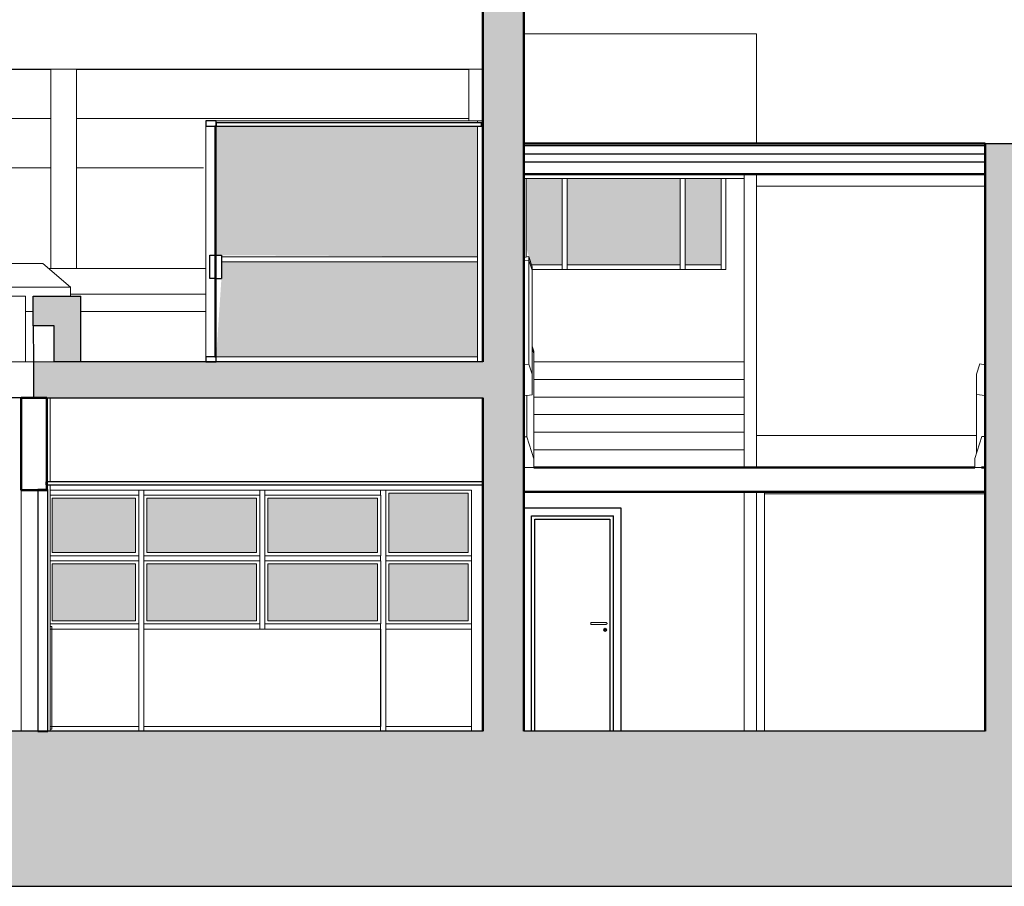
# Model space of a CAD drawing. Header units: metres. Extents: x -18231 to -17951, y 15132 to 15402.
# Tile 141 of 144: x -17992 to -17983, y 15374 to 15383. Entities that reach past the tile are written whole.
import ezdxf

# ---------------------------------------------------------------- set-up
doc = ezdxf.new("R2010")
doc.units = ezdxf.units.M
for name, color, linetype, lineweight in [('A-CLNG', 13, 'Continuous', 18), ('A-DOOR', 31, 'Continuous', 18), ('A-DOOR-FRAM', 31, 'Continuous', 25), ('A-FLOR', 192, 'Continuous', 25), ('A-FLOR-HRAL', 11, 'Continuous', 18), ('A-GLAZ', 151, 'Continuous', 18), ('A-GLAZ-CWMG', 51, 'Continuous', 18), ('A-ROOF', 132, 'Continuous', 9), ('A-WALL', 113, 'Continuous', 9), ('ATRAS', 21, 'Continuous', 9), ('I-FURN', 30, 'Continuous', 18), ('S-BEAM', 12, 'Continuous', 18), ('S-COLS', 52, 'Continuous', 18), ('S-STRS', 31, 'Continuous', 18)]:
    doc.layers.add(name, color=color, linetype=linetype, lineweight=lineweight)
doc.layers.add('CORTADO', color=192, linetype='Continuous')
doc.layers.add('HATCH', color=251, linetype='Continuous')

# ---------------------------------------------------------------- blocks, each defined once
blk = doc.blocks.new('Pilar rectangular hormigón - 280 x 280 mm 2-V3-Sección 1')
at = {"layer": 'S-COLS'}
for p, q in [((18423.2, 3250), (18423.2, 2430)), ((18143.2, 2350), (18143.2, 0)), ((18423.2, 2400), (18423.2, 0))]:
    blk.add_line(p, q, dxfattribs=at)
blk = doc.blocks.new('Puerta de 1 hoja - 80 x 210 cm-230506-Sección 1')
at = {"layer": 'A-DOOR'}
for p, q in [((23838.2, 1060), (23698.2, 1060)), ((23698.2, 1040), (23838.2, 1040)), ((23839.9, 1040), (23836.5, 1040))]:
    blk.add_line(p, q, dxfattribs=at)
at = {"layer": 'A-DOOR', "flags": 128}
for points in [[(23698.2, 1050), (23698.2, 1051.8), (23698.2, 1053.6), (23698.2, 1055.3), (23698.2, 1056.7), (23698.2, 1058), (23698.2, 1059), (23698.2, 1059.6), (23698.2, 1060)], [(23698.2, 1040), (23698.2, 1040.4), (23698.2, 1041), (23698.2, 1042), (23698.2, 1043.3), (23698.2, 1044.7), (23698.2, 1046.4), (23698.2, 1048.2), (23698.2, 1050)]]:
    blk.add_lwpolyline(points, dxfattribs=at)
at = {"layer": 'A-DOOR'}
for radius, start, end in [(15, 90, 270), (5, 90, 270), (15, 270, 90), (5, 270, 90)]:
    blk.add_arc((23838.2, 987.1), radius, start, end, dxfattribs=at)
for points in [[(23856.7, 1050), (23856.7, 1050.6), (23856.5, 1051.8), (23855.5, 1053.6), (23854, 1055.3), (23852, 1056.8), (23849.4, 1058), (23846.5, 1059), (23843.3, 1059.7), (23839.9, 1060), (23837.6, 1060), (23836.5, 1060)], [(23836.5, 1040), (23837.6, 1040), (23839.9, 1040), (23843.3, 1040.3), (23846.5, 1041), (23849.4, 1042), (23852, 1043.2), (23854, 1044.7), (23855.5, 1046.4), (23856.5, 1048.2), (23856.7, 1049.4), (23856.7, 1050)]]:
    blk.add_open_spline(points, degree=3, dxfattribs=at)
at = {"layer": 'A-DOOR-FRAM'}
for p, q in [((23993.2, 2175), (23043.2, 2175)), ((23993.2, 0), (23993.2, 2175)), ((23118.2, 0), (23118.2, 2100)), ((23118.2, 2100), (23918.2, 2100)), ((23153.2, 0), (23153.2, 2065)), ((23153.2, 2065), (23883.2, 2065)), ((23883.2, 2065), (23883.2, 0)), ((23918.2, 0), (23918.2, 2100))]:
    blk.add_line(p, q, dxfattribs=at)
blk = doc.blocks.new('Montante rectangular - Montante rectangular - 5 x 10 cm-250563-Sección 1')
at = {"layer": 'A-GLAZ-CWMG'}
for q in [(18423.2, 45), (19288.2, 0)]:
    blk.add_line((19288.2, 45), q, dxfattribs=at)
blk = doc.blocks.new('Montante rectangular - Montante rectangular - 5 x 10 cm-250222-Sección 1')
at = {"layer": 'A-GLAZ-CWMG'}
for p, q in [((18423.2, 1020), (18441.4, 1020)), ((18441.4, 1020), (18441.4, 20)), ((18441.4, 20), (18423.2, 20))]:
    blk.add_line(p, q, dxfattribs=at)
blk = doc.blocks.new('Montante rectangular - Montante rectangular - 5 x 10 cm-V4-Sección 1')
at = {"layer": 'A-GLAZ-CWMG'}
for p in [(18423.2, 995), (19288.2, 1045)]:
    blk.add_line(p, (19288.2, 995), dxfattribs=at)
blk = doc.blocks.new('Montante rectangular - Montante rectangular - 5 x 10 cm-250867-Sección 1')
at = {"layer": 'A-GLAZ-CWMG'}
for p, q in [((20518.2, 2300), (20518.2, 2350)), ((21648.2, 2350), (21648.2, 2300))]:
    blk.add_line(p, q, dxfattribs=at)
blk = doc.blocks.new('Montante rectangular - Montante rectangular - 5 x 10 cm-394289-Sección 1')
at = {"layer": 'A-GLAZ-CWMG'}
for p in [(21698.2, 0), (22532.6, 45)]:
    blk.add_line(p, (21698.2, 45), dxfattribs=at)
blk = doc.blocks.new('Montante rectangular - Montante rectangular - 5 x 10 cm-V5-Sección 1')
at = {"layer": 'A-GLAZ-CWMG'}
for q in [(21698.2, 1045), (22532.6, 995)]:
    blk.add_line((21698.2, 995), q, dxfattribs=at)
blk = doc.blocks.new('Montante rectangular - Montante rectangular - 5 x 10 cm-250825-Sección 1')
at = {"layer": 'A-GLAZ-CWMG'}
for p in [(19338.2, 0), (20493.2, 45)]:
    blk.add_line(p, (19338.2, 45), dxfattribs=at)
blk = doc.blocks.new('Montante rectangular - Montante rectangular - 5 x 10 cm-250868-Sección 1')
at = {"layer": 'A-GLAZ-CWMG'}
for p, q in [((19338.2, 995), (19338.2, 1045)), ((19338.2, 995), (20468.2, 995)), ((20468.2, 1045), (20468.2, 995))]:
    blk.add_line(p, q, dxfattribs=at)
blk = doc.blocks.new('Montante rectangular - Montante rectangular - 5 x 10 cm-250567-Sección 1')
at = {"layer": 'A-GLAZ-CWMG'}
blk.add_line((19288.2, 2350), (19288.2, 2300), dxfattribs=at)
blk = doc.blocks.new('Montante rectangular - Montante rectangular - 5 x 10 cm-250714-Sección 1')
at = {"layer": 'A-GLAZ-CWMG'}
for p, q in [((21648.2, 1685), (21648.2, 1660)), ((21698.2, 1660), (21698.2, 1685)), ((21648.2, 1045), (21648.2, 1020)), ((21698.2, 1020), (21698.2, 1045))]:
    blk.add_line(p, q, dxfattribs=at)
blk = doc.blocks.new('Montante rectangular - Montante rectangular - 5 x 10 cm-242838-Sección 1')
at = {"layer": 'A-GLAZ-CWMG'}
for p, q in [((21648.2, 1020), (21648.2, 0)), ((21698.2, 0), (21698.2, 1020))]:
    blk.add_line(p, q, dxfattribs=at)
blk = doc.blocks.new('Montante rectangular - Montante rectangular - 5 x 10 cm-250715-Sección 1')
at = {"layer": 'A-GLAZ-CWMG'}
for p, q in [((21648.2, 2350), (21648.2, 2300)), ((21648.2, 1710), (21648.2, 1685)), ((21698.2, 1685), (21698.2, 1710))]:
    blk.add_line(p, q, dxfattribs=at)
blk = doc.blocks.new('Montante rectangular - Montante rectangular - 5 x 10 cm-V6-Sección 1')
at = {"layer": 'A-GLAZ-CWMG'}
for p, q in [((19288.2, 2350), (19288.2, 2300)), ((19338.2, 2300), (19338.2, 2350)), ((19288.2, 1710), (19288.2, 1685)), ((19338.2, 1685), (19338.2, 1710))]:
    blk.add_line(p, q, dxfattribs=at)
blk = doc.blocks.new('Montante rectangular - Montante rectangular - 5 x 10 cm-V7-Sección 1')
at = {"layer": 'A-GLAZ-CWMG'}
for p, q in [((19338.2, 1660), (19338.2, 1710)), ((20468.2, 1710), (20468.2, 1660))]:
    blk.add_line(p, q, dxfattribs=at)
blk = doc.blocks.new('Montante rectangular - Montante rectangular - 5 x 10 cm-V8-Sección 1')
at = {"layer": 'A-GLAZ-CWMG'}
blk.add_line((21698.2, 1660), (21698.2, 1710), dxfattribs=at)
blk = doc.blocks.new('Montante rectangular - Montante rectangular - 5 x 10 cm-V9-Sección 1')
at = {"layer": 'A-GLAZ-CWMG'}
blk.add_line((19288.2, 1710), (19288.2, 1660), dxfattribs=at)
blk = doc.blocks.new('Montante rectangular - Montante rectangular - 5 x 10 cm-250827-Sección 1')
at = {"layer": 'A-GLAZ-CWMG'}
for q in [(20493.2, 45), (21648.2, 0)]:
    blk.add_line((21648.2, 45), q, dxfattribs=at)
blk = doc.blocks.new('Montante rectangular - Montante rectangular - 5 x 10 cm-250869-Sección 1')
at = {"layer": 'A-GLAZ-CWMG'}
for p, q in [((20468.2, 1685), (20468.2, 1660)), ((20518.2, 1660), (20518.2, 1685)), ((20468.2, 1045), (20468.2, 995)), ((20518.2, 995), (20468.2, 995)), ((20518.2, 995), (20518.2, 1045))]:
    blk.add_line(p, q, dxfattribs=at)
blk = doc.blocks.new('Montante rectangular - Montante rectangular - 5 x 10 cm-V10-Sección 1')
at = {"layer": 'A-GLAZ-CWMG', "lineweight": 25}
for p, q in [((18303.2, 1020), (18303.2, -5)), ((18403.2, -5), (18403.2, 1020)), ((18303.2, -5), (18403.2, -5))]:
    blk.add_line(p, q, dxfattribs=at)
blk = doc.blocks.new('Montante rectangular - Montante rectangular - 5 x 10 cm-252911-Sección 1')
at = {"layer": 'A-GLAZ-CWMG', "lineweight": 25}
for p, q in [((18403.2, 2355), (18303.2, 2355)), ((18303.2, 2355), (18303.2, 1020)), ((18403.2, 1020), (18403.2, 2355))]:
    blk.add_line(p, q, dxfattribs=at)
blk = doc.blocks.new('Montante rectangular - Montante rectangular - 5 x 10 cm-356258-Sección 1')
at = {"layer": 'A-GLAZ-CWMG'}
for p, q in [((24568.2, 5387), (24568.2, 4500)), ((24618.2, 5387), (24618.2, 4500))]:
    blk.add_line(p, q, dxfattribs=at)
blk = doc.blocks.new('Montante rectangular - Montante rectangular - 5 x 10 cm-356248-Sección 1')
at = {"layer": 'A-GLAZ-CWMG'}
for p, q in [((23468.2, 4500), (23468.2, 4545)), ((24568.2, 4545), (23468.2, 4545)), ((24568.2, 4545), (24568.2, 4500))]:
    blk.add_line(p, q, dxfattribs=at)
blk = doc.blocks.new('Montante rectangular - Montante rectangular - 5 x 10 cm-V14-Sección 1')
at = {"layer": 'A-GLAZ-CWMG'}
for q in [(23121, 4545), (23418.2, 4500)]:
    blk.add_line((23418.2, 4545), q, dxfattribs=at)
blk = doc.blocks.new('Montante rectangular - Montante rectangular - 5 x 10 cm-V15-Sección 1')
at = {"layer": 'A-GLAZ-CWMG'}
for p, q in [((24618.2, 4500), (24618.2, 4545)), ((24968.2, 4545), (24618.2, 4545)), ((24968.2, 4545), (24968.2, 4500))]:
    blk.add_line(p, q, dxfattribs=at)
blk = doc.blocks.new('Montante rectangular - Montante rectangular - 5 x 10 cm-V16-Sección 1')
at = {"layer": 'A-GLAZ-CWMG'}
blk.add_line((23068.2, 5387), (23068.2, 4621.6), dxfattribs=at)
blk = doc.blocks.new('Montante rectangular - Montante rectangular - 5 x 10 cm-V17-Sección 1')
at = {"layer": 'A-GLAZ-CWMG'}
blk.add_line((24968.2, 5387), (24968.2, 4500), dxfattribs=at)
blk = doc.blocks.new('Montante rectangular - Montante rectangular - 5 x 10 cm-408937-Sección 1')
at = {"layer": 'A-GLAZ-CWMG'}
for p, q in [((22593.2, 5950), (22643.2, 5950)), ((22593.2, 5930), (22593.2, 5950)), ((22593.2, 4600), (22593.2, 5900))]:
    blk.add_line(p, q, dxfattribs=at)
blk = doc.blocks.new('Montante rectangular - Montante rectangular - 5 x 10 cm-408794-Sección 1')
at = {"layer": 'A-GLAZ-CWMG'}
for q in [(20043.2, 5950), (22593.2, 5930)]:
    blk.add_line((22593.2, 5950), q, dxfattribs=at)
blk = doc.blocks.new('Montante rectangular - Montante rectangular - 5 x 10 cm-408795-Sección 1')
at = {"layer": 'A-GLAZ-CWMG'}
for p, q in [((20044.2, 3650), (22593.2, 3650)), ((22593.2, 3650), (22593.2, 3600))]:
    blk.add_line(p, q, dxfattribs=at)
blk = doc.blocks.new('Montante rectangular - Montante rectangular - 5 x 10 cm-408939-Sección 1')
at = {"layer": 'A-GLAZ-CWMG'}
blk.add_line((22593.2, 3600), (22593.2, 4600), dxfattribs=at)
blk = doc.blocks.new('Montante rectangular - Montante rectangular - 5 x 10 cm-408935-Sección 1')
at = {"layer": 'A-GLAZ-CWMG'}
for p, q in [((22593.2, 4625), (20095, 4625)), ((22593.2, 4625), (22593.2, 4575)), ((22593.2, 4575), (20095, 4575))]:
    blk.add_line(p, q, dxfattribs=at)
blk = doc.blocks.new('Puerta de cristal abatible en muro cortina - Puerta de cristal abatible en muro cortina-409868-Sección 1')
at = {"layer": 'A-DOOR', "lineweight": 25}
for p, q in [((20044.2, 5900), (20031.5, 5900)), ((20031.5, 5900), (20031.5, 3650)), ((20044.2, 3650), (20044.2, 5900)), ((20031.5, 3650), (20044.2, 3650))]:
    blk.add_line(p, q, dxfattribs=at)
at = {"layer": 'A-DOOR-FRAM'}
for p, q in [((19980.7, 4412), (19980.7, 4640.6)), ((19980.7, 4640.6), (20031.5, 4640.6)), ((20044.2, 4640.6), (20095, 4640.6)), ((20095, 4640.6), (20095, 4412)), ((20031.5, 4412), (19980.7, 4412)), ((20044.2, 4412), (20095, 4412))]:
    blk.add_line(p, q, dxfattribs=at)
blk = doc.blocks.new('Montante rectangular - Montante rectangular - 5 x 10 cm-409428-Sección 1')
at = {"layer": 'A-GLAZ-CWMG', "lineweight": 25}
for p, q in [((20043.2, 3650), (19943.2, 3650)), ((19943.2, 3650), (19943.2, 3600)), ((20043.2, 3600), (20043.2, 3650)), ((19943.2, 3600), (20043.2, 3600))]:
    blk.add_line(p, q, dxfattribs=at)
blk = doc.blocks.new('Montante rectangular - Montante rectangular - 5 x 10 cm-409427-Sección 1')
at = {"layer": 'A-GLAZ-CWMG', "lineweight": 25}
for p, q in [((20043.2, 5950), (19943.2, 5950)), ((19943.2, 5950), (19943.2, 5900)), ((19943.2, 5900), (20043.2, 5900)), ((20043.2, 5900), (20043.2, 5950))]:
    blk.add_line(p, q, dxfattribs=at)
blk = doc.blocks.new('Montante rectangular - Montante rectangular - 5 x 10 cm-409408-Sección 1')
at = {"layer": 'A-GLAZ-CWMG'}
blk.add_line((19943.2, 5900), (19943.2, 4600), dxfattribs=at)
blk = doc.blocks.new('Montante rectangular - Montante rectangular - 5 x 10 cm-386145-Sección 1')
at = {"layer": 'A-GLAZ-CWMG'}
blk.add_line((19943.2, 4600), (19943.2, 3650), dxfattribs=at)
blk = doc.blocks.new('Pasamanos escalera - Pasamanos escalera-464049-Sección 1')
at = {"layer": 'I-FURN'}
for p, q in [((23043.2, 4617.4), (23094.6, 4626)), ((23094.6, 4626), (23127, 4526.5)), ((23094.6, 4592.4), (23094.6, 4626)), ((23043.2, 4583.9), (23094.6, 4592.4)), ((23094.6, 4592.4), (23127, 4494.2)), ((23094.6, 3578.5), (23094.6, 4592.4)), ((23127, 4526.5), (23127, 4494.2)), ((23127, 4494.2), (23127, 3478.9)), ((23127, 3753.1), (23143.2, 3703.6)), ((23127, 3731.2), (23143.2, 3682.3)), ((23143.2, 3682.3), (23143.2, 3703.6)), ((23143.2, 3682.3), (23143.2, 2655)), ((23094.6, 3578.5), (23043.2, 3569.9)), ((23043.2, 3569.9), (23043.2, 3269.9)), ((23127, 3478.9), (23094.6, 3578.5)), ((23127, 3478.9), (23127, 3278.9)), ((23043.2, 3269.9), (23127, 3278.9)), ((23073.2, 2869.9), (23073.2, 3273.2)), ((23043.2, 2569.9), (23043.2, 2869.9)), ((23073.2, 2869.9), (23043.2, 2869.9)), ((23143.2, 2655), (23073.2, 2869.9)), ((23143.2, 2569.9), (23143.2, 2655)), ((23043.2, 2569.9), (23143.2, 2569.9))]:
    blk.add_line(p, q, dxfattribs=at)
blk = doc.blocks.new('Pasamanos escalera2 - Pasamanos escalera-466607-Sección 1')
at = {"layer": 'I-FURN'}
for p, q in [((27457.9, 3576.3), (27425.5, 3476.7)), ((27509.3, 3567.8), (27457.9, 3576.3)), ((27509.3, 3267.8), (27509.3, 3567.8)), ((27425.5, 3476.7), (27425.5, 3276.7)), ((27425.5, 3276.7), (27509.3, 3267.8)), ((27425.5, 2702.4), (27425.5, 3276.7)), ((27509.3, 3267.8), (27509.3, 2867.8)), ((27479.3, 2867.8), (27409.3, 2652.8)), ((27509.3, 2867.8), (27479.3, 2867.8)), ((27509.3, 2567.8), (27509.3, 2867.8)), ((27409.3, 2652.8), (27409.3, 2567.8)), ((27409.3, 2567.8), (27509.3, 2567.8))]:
    blk.add_line(p, q, dxfattribs=at)

msp = doc.modelspace()

# ---------------------------------------------------------------- hatches: boundary and pattern name
at = {"layer": 'A-FLOR-HRAL', "true_color": 0xc7c8ca, "transparency": 33554483}
h = msp.add_hatch(color=9, dxfattribs=at)
h.dxf.hatch_style = 1
h.paths.add_polyline_path([(-17987.9784, 15380.4959), (-17987.9784, 15381.77), (-17990.5256, 15381.77), (-17990.5256, 15380.5115), (-17990.4749, 15380.5115)])
h.paths.add_polyline_path([(-17987.9784, 15379.5216), (-17987.9784, 15380.4459), (-17990.4749, 15380.4459), (-17990.4749, 15380.283), (-17990.5256, 15379.5216)])
h = msp.add_hatch(color=9, dxfattribs=at)
h.dxf.hatch_style = 1
h.paths.add_polyline_path([(-17987.104, 15380.416), (-17986.0047, 15380.416), (-17986.0047, 15381.2574), (-17987.104, 15381.2574)])
h.paths.add_polyline_path([(-17987.1539, 15381.2574), (-17987.5037, 15381.2574), (-17987.5037, 15380.5778), (-17987.4509, 15380.416), (-17987.1539, 15380.416)])
h.paths.add_polyline_path([(-17985.9547, 15380.416), (-17985.605, 15380.416), (-17985.605, 15381.2574), (-17985.9547, 15381.2574)])
h = msp.add_hatch(color=9, dxfattribs=at)
h.dxf.hatch_style = 1
h.paths.add_polyline_path([(-18015.07, 15377.5179), (-18015.07, 15376.9783), (-18014.2706, 15376.9783), (-18014.2706, 15377.5179)])
h.paths.add_polyline_path([(-17988.8428, 15377.5029), (-17988.8428, 15376.9483), (-17988.0689, 15376.9483), (-17988.0689, 15377.5029)])
h.paths.add_polyline_path([(-17988.0689, 15377.6129), (-17988.0689, 15378.1925), (-17988.8428, 15378.1925), (-17988.8428, 15377.6129)])
h.paths.add_polyline_path([(-17990.022, 15378.1425), (-17990.022, 15377.6129), (-17988.9527, 15377.6129), (-17988.9527, 15378.1425)])
h.paths.add_polyline_path([(-17988.9527, 15376.9483), (-17988.9527, 15377.5029), (-17990.022, 15377.5029), (-17990.022, 15376.9483)])
h.paths.add_polyline_path([(-17991.2012, 15377.5029), (-17991.2012, 15376.9483), (-17990.1319, 15376.9483), (-17990.1319, 15377.5029)])
h.paths.add_polyline_path([(-17990.1319, 15378.1425), (-17991.2012, 15378.1425), (-17991.2012, 15377.6129), (-17990.1319, 15377.6129)])
h.paths.add_polyline_path([(-17991.3111, 15377.6129), (-17991.3111, 15378.1425), (-17992.1256, 15378.1425), (-17992.1256, 15377.6129)])
h.paths.add_polyline_path([(-17992.1256, 15377.5029), (-17992.1256, 15376.9483), (-17991.3111, 15376.9483), (-17991.3111, 15377.5029)])
at = {"layer": 'HATCH'}
h = msp.add_hatch(color=253, dxfattribs=at)
h.dxf.hatch_style = 1
h.paths.add_polyline_path([(-17963.0876, 15375.2612), (-17965.1836, 15375.2612), (-17971.691, 15375.4838), (-17980.5134, 15375.7113), (-17982.7319, 15375.7113), (-17982.7319, 15381.6002), (-17983.0317, 15381.6002), (-17983.0317, 15375.874), (-17987.5287, 15375.874), (-17987.5287, 15378.4422), (-17987.5287, 15378.742), (-17987.5287, 15379.4416), (-17987.5287, 15383.6388), (-17987.9284, 15383.6388), (-17987.9284, 15383.5765), (-17987.9284, 15379.4716), (-17987.9784, 15379.4716), (-17991.8458, 15379.4716), (-17992.1056, 15379.4716), (-17992.3054, 15379.4687), (-17992.3054, 15379.1218), (-17987.9284, 15379.1218), (-17987.9284, 15375.874), (-17992.1655, 15375.874), (-17992.1655, 15375.869), (-17992.2655, 15375.869), (-18026.4024, 15375.874), (-18026.4024, 15376.9683), (-18026.4123, 15376.9683), (-18026.5223, 15376.9683), (-18026.5223, 15375.874), (-18026.5373, 15375.874), (-18031.1292, 15375.874), (-18031.1292, 15379.1218), (-18026.5373, 15379.1218), (-18026.5373, 15378.2224), (-18026.4123, 15378.2224), (-18026.2375, 15378.2224), (-18026.2375, 15379.1218), (-18026.2375, 15379.4716), (-18026.4373, 15379.4716), (-18026.7022, 15379.4716), (-18028.6209, 15379.4716), (-18028.6209, 15379.4666), (-18028.7707, 15379.4666), (-18028.7707, 15379.4716), (-18031.1292, 15379.4716), (-18031.1292, 15383.7585), (-18031.5289, 15383.7585), (-18031.5289, 15379.0995), (-18031.5289, 15378.3999), (-18031.5289, 15378.3524), (-18035.9159, 15378.3524), (-18035.9159, 15378.7011), (-18035.9159, 15379.4078), (-18035.9159, 15381.3004), (-18035.9159, 15381.6002), (-18036.2157, 15381.6002), (-18036.2157, 15375.874), (-18036.2157, 15375.5443), (-18038.2144, 15375.5443), (-18038.2144, 15375.3444), (-18038.2144, 15375.1479), (-18038.5441, 15375.1479), (-18038.5441, 15375.0812), (-18038.5891, 15374.9213), (-18038.8439, 15374.9213), (-18038.8439, 15374.8897), (-18044.264, 15375.0762), (-18051.5445, 15375.0947), (-18055.7169, 15375.28, 0.025733), (-18061.564, 15375.2632), (-18061.564, 15375.4632), (-18063.2409, 15375.4689), (-18063.2409, 15381.4689), (-18065.3027, 15381.4689), (-18065.3027, 15374.3614), (-17952.4822, 15374.3614), (-17952.4822, 15381.2612), (-17954.9261, 15381.2612), (-17954.9261, 15375.2612), (-17957.0983, 15375.2612), (-17957.0983, 15375.0612, 0.043457), (-17963.0876, 15375.0612)])
h.paths.add_polyline_path([(-18031.5289, 15375.874), (-18035.9159, 15375.874), (-18035.9159, 15378.1525), (-18031.5289, 15378.1525)], flags=16)
h.paths.add_polyline_path([(-18033.4354, 15377.9726), (-18033.4354, 15375.874), (-18033.4204, 15375.874), (-18033.4204, 15377.9726)], flags=0)
h.paths.add_polyline_path([(-18032.6509, 15377.9726), (-18032.6359, 15377.9726), (-18032.6359, 15375.874), (-18032.6509, 15375.874)], flags=0)
h.paths.add_polyline_path([(-18032.7159, 15376.8655, -1), (-18032.7159, 15376.8555, -1)], flags=0)
h.paths.add_polyline_path([(-18033.5625, 15375.874), (-18033.5553, 15375.874), (-18033.5553, 15378.1525), (-18033.5625, 15378.1525)], flags=16)
h.paths.add_polyline_path([(-18033.7624, 15375.874), (-18033.7624, 15378.1389), (-18033.7674, 15378.1389), (-18033.7674, 15377.986)], flags=16)
h.paths.add_polyline_path([(-18011.0827, 15379.4716), (-18011.2976, 15379.4716), (-18011.5624, 15379.4716), (-18013.596, 15379.4716), (-18013.596, 15379.4666), (-18013.706, 15379.4666), (-18013.706, 15379.4716), (-18021.0959, 15379.4716), (-18021.0959, 15379.4666), (-18021.2009, 15379.4666), (-18021.2009, 15379.4716), (-18023.0796, 15379.4716), (-18023.3394, 15379.4716), (-18023.5543, 15379.4716), (-18023.5543, 15379.1218), (-18023.5443, 15379.1218), (-18023.5443, 15378.3124), (-18023.2445, 15378.3124), (-18023.2445, 15379.1218), (-18023.2195, 15379.1218), (-18011.3475, 15379.1218), (-18011.3475, 15378.7521), (-18011.3426, 15378.7521), (-18011.3426, 15378.7221), (-18011.3475, 15378.2224), (-18011.0977, 15378.2224), (-18011.0977, 15379.1218), (-18011.0827, 15379.1218)], flags=17)
h.paths.add_polyline_path([(-18023.0796, 15380.1112), (-18023.1795, 15380.1112), (-18023.5543, 15380.1112), (-18023.5543, 15379.8214), (-18023.3394, 15379.8214), (-18023.3394, 15379.4716), (-18023.0796, 15379.4716)], flags=17)
h.paths.add_polyline_path([(-18011.0827, 15380.1112), (-18011.4575, 15380.1112), (-18011.5624, 15380.1112), (-18011.5624, 15379.4716), (-18011.2976, 15379.4716), (-18011.2976, 15379.8214), (-18011.0827, 15379.8214)], flags=17)
h.paths.add_polyline_path([(-18006.9305, 15380.1112), (-18007.0305, 15380.1112), (-18007.3952, 15380.1112), (-18007.3952, 15379.8214), (-18007.1904, 15379.8214), (-18007.1904, 15379.4716), (-18006.9305, 15379.4716)], flags=17)
h.paths.add_polyline_path([(-17995.0686, 15379.4716), (-17995.2684, 15379.4716), (-17995.5333, 15379.4716), (-17997.4919, 15379.4716), (-17997.4919, 15379.4666), (-17997.6019, 15379.4666), (-17997.6019, 15379.4716), (-18004.9919, 15379.4716), (-18004.9919, 15379.4666), (-18005.0918, 15379.4666), (-18006.9305, 15379.4716), (-18007.1904, 15379.4716), (-18007.3902, 15379.4716), (-18007.3902, 15379.1218), (-18007.3553, 15379.1218), (-18007.3553, 15378.2224), (-18007.1054, 15378.2224), (-18007.1054, 15379.1218), (-17995.0686, 15379.1218)], flags=17)
h.paths.add_polyline_path([(-17995.0536, 15380.1112), (-17995.4283, 15380.1112), (-17995.5333, 15380.1112), (-17995.5333, 15379.4716), (-17995.2684, 15379.4716), (-17995.2684, 15379.8214), (-17995.0536, 15379.8214)], flags=17)
h.paths.add_polyline_path([(-17991.8458, 15380.1112), (-17991.9457, 15380.1112), (-17992.3104, 15380.1112), (-17992.3104, 15379.8224), (-17992.1056, 15379.8214), (-17992.1056, 15379.4716), (-17991.8458, 15379.4716)], flags=17)

# ---------------------------------------------------------------- linework, layer by layer
at = {"layer": 'A-CLNG', "lineweight": 25}
for p, q in [((-17987.9384, 15381.8), (-17990.5266, 15381.8)), ((-17990.5266, 15381.8), (-17990.5266, 15381.77)), ((-17990.5266, 15381.77), (-17987.9384, 15381.77)), ((-17987.9384, 15381.77), (-17987.9384, 15381.8)), ((-17987.9284, 15378.3024), (-17992.1855, 15378.3024)), ((-17992.1855, 15378.3024), (-17992.1855, 15378.2724)), ((-17992.1855, 15378.2724), (-17987.9284, 15378.2724))]:
    msp.add_line(p, q, dxfattribs=at)
at = {"layer": 'A-FLOR'}
msp.add_line((-17992.4254, 15379.1218), (-17995.0686, 15379.1218), dxfattribs=at)
at = {"layer": 'A-GLAZ'}
for p, q in [((-17991.2811, 15378.1725), (-17992.1455, 15378.1725)), ((-17991.2811, 15377.5829), (-17991.2811, 15378.1725)), ((-17991.2312, 15378.1725), (-17991.2312, 15377.5829)), ((-17990.1019, 15378.1725), (-17991.2312, 15378.1725)), ((-17990.1019, 15377.5829), (-17990.1019, 15378.1725)), ((-17990.052, 15378.1725), (-17990.052, 15377.5829)), ((-17988.9227, 15378.1725), (-17990.052, 15378.1725)), ((-17988.9227, 15377.5829), (-17988.9227, 15378.1725)), ((-17988.8728, 15378.2224), (-17988.8728, 15377.5829)), ((-17988.8428, 15378.1925), (-17988.0689, 15378.1925)), ((-17988.8428, 15377.6129), (-17988.8428, 15378.1925)), ((-17988.0689, 15378.1925), (-17988.0689, 15377.6129)), ((-17992.1256, 15378.1425), (-17991.3111, 15378.1425)), ((-17992.1256, 15377.6129), (-17992.1256, 15378.1425)), ((-17991.3111, 15378.1425), (-17991.3111, 15377.6129)), ((-17991.2012, 15378.1425), (-17990.1319, 15378.1425)), ((-17991.2012, 15377.6129), (-17991.2012, 15378.1425)), ((-17990.1319, 15378.1425), (-17990.1319, 15377.6129)), ((-17990.022, 15378.1425), (-17988.9527, 15378.1425)), ((-17990.022, 15377.6129), (-17990.022, 15378.1425)), ((-17988.9527, 15378.1425), (-17988.9527, 15377.6129)), ((-17991.3111, 15377.6129), (-17992.1256, 15377.6129)), ((-17990.1319, 15377.6129), (-17991.2012, 15377.6129)), ((-17988.9527, 15377.6129), (-17990.022, 15377.6129)), ((-17988.0689, 15377.6129), (-17988.8428, 15377.6129)), ((-17992.1455, 15377.5829), (-17991.2811, 15377.5829)), ((-17991.2811, 15377.5329), (-17992.1455, 15377.5329)), ((-17992.1256, 15377.5029), (-17991.3111, 15377.5029)), ((-17992.1256, 15376.9483), (-17992.1256, 15377.5029)), ((-17991.3111, 15377.5029), (-17991.3111, 15376.9483)), ((-17991.2811, 15376.9183), (-17991.2811, 15377.5329)), ((-17991.2312, 15377.5829), (-17990.1019, 15377.5829)), ((-17991.2312, 15377.5329), (-17991.2312, 15376.9183)), ((-17990.1019, 15377.5329), (-17991.2312, 15377.5329)), ((-17991.2012, 15377.5029), (-17990.1319, 15377.5029)), ((-17991.2012, 15376.9483), (-17991.2012, 15377.5029)), ((-17990.1319, 15377.5029), (-17990.1319, 15376.9483)), ((-17990.1019, 15376.9183), (-17990.1019, 15377.5329)), ((-17990.052, 15377.5829), (-17988.9227, 15377.5829)), ((-17990.052, 15377.5329), (-17990.052, 15376.9183)), ((-17988.9227, 15377.5329), (-17990.052, 15377.5329)), ((-17990.022, 15377.5029), (-17988.9527, 15377.5029)), ((-17990.022, 15376.9483), (-17990.022, 15377.5029)), ((-17988.9527, 15377.5029), (-17988.9527, 15376.9483)), ((-17988.9227, 15376.9183), (-17988.9227, 15377.5329)), ((-17988.8728, 15377.5829), (-17988.0389, 15377.5829)), ((-17988.8728, 15377.5329), (-17988.8728, 15376.9183)), ((-17988.0389, 15377.5329), (-17988.8728, 15377.5329)), ((-17988.8428, 15377.5029), (-17988.0689, 15377.5029)), ((-17988.8428, 15376.9483), (-17988.8428, 15377.5029)), ((-17988.0689, 15377.5029), (-17988.0689, 15376.9483)), ((-17991.3111, 15376.9483), (-17992.1256, 15376.9483)), ((-17990.1319, 15376.9483), (-17991.2012, 15376.9483)), ((-17988.9527, 15376.9483), (-17990.022, 15376.9483)), ((-17988.0689, 15376.9483), (-17988.8428, 15376.9483)), ((-17992.1455, 15376.9183), (-17991.2811, 15376.9183)), ((-17991.2312, 15376.9183), (-17990.1019, 15376.9183)), ((-17990.052, 15376.9183), (-17988.9227, 15376.9183)), ((-17988.8728, 15376.9183), (-17988.0389, 15376.9183))]:
    msp.add_line(p, q, dxfattribs=at)
at = {"layer": 'A-ROOF'}
for p, q in [((-17987.5287, 15382.6694), (-17985.2602, 15382.6694)), ((-17985.2602, 15382.6694), (-17985.2602, 15381.6002)), ((-17987.5287, 15381.2574), (-17985.3801, 15381.2574)), ((-17985.2602, 15381.1833), (-17983.0317, 15381.1833)), ((-17985.2602, 15378.755), (-17983.1155, 15378.755))]:
    msp.add_line(p, q, dxfattribs=at)
at = {"layer": 'A-ROOF', "lineweight": 50}
for p, q in [((-17983.0317, 15381.6002), (-17987.5287, 15381.6002)), ((-17987.5287, 15381.3004), (-17983.0317, 15381.3004))]:
    msp.add_line(p, q, dxfattribs=at)
at = {"layer": 'A-ROOF', "lineweight": 25}
for p, q in [((-17987.5287, 15381.5802), (-17983.0317, 15381.5802)), ((-17987.5287, 15381.5002), (-17983.0317, 15381.5002)), ((-17987.5287, 15381.4203), (-17983.0317, 15381.4203))]:
    msp.add_line(p, q, dxfattribs=at)
at = {"layer": 'A-WALL'}
for p, q in [((-17985.56, 15381.2574), (-17985.56, 15380.371)), ((-17985.3801, 15378.4437), (-17985.3801, 15381.3004)), ((-17985.2602, 15381.3004), (-17985.2602, 15378.4437)), ((-17985.56, 15380.371), (-17987.4449, 15380.371)), ((-17992.1455, 15378.2224), (-17988.0389, 15378.2224)), ((-17988.0389, 15378.2224), (-17988.0389, 15375.874)), ((-17985.3801, 15375.874), (-17985.3801, 15378.2039)), ((-17985.2602, 15378.2039), (-17985.2602, 15375.874)), ((-17991.2811, 15376.8684), (-17992.1455, 15376.8684)), ((-17991.2811, 15375.919), (-17991.2811, 15376.8684)), ((-17988.9227, 15376.8684), (-17991.2312, 15376.8684)), ((-17991.2312, 15376.8684), (-17991.2312, 15375.919)), ((-17988.9227, 15375.919), (-17988.9227, 15376.8684)), ((-17988.0389, 15376.8684), (-17988.8728, 15376.8684)), ((-17988.8728, 15376.8684), (-17988.8728, 15375.919)), ((-17992.1455, 15375.919), (-17991.2811, 15375.919)), ((-17991.2312, 15375.919), (-17988.9227, 15375.919)), ((-17988.8728, 15375.919), (-17988.0389, 15375.919))]:
    msp.add_line(p, q, dxfattribs=at)
at = {"layer": 'A-WALL', "lineweight": 50}
for p, q in [((-17992.4254, 15379.1218), (-17992.4254, 15378.2224)), ((-17992.1755, 15379.1218), (-17992.4254, 15379.1218)), ((-17992.1755, 15378.2224), (-17992.1755, 15379.1218)), ((-17992.4254, 15378.2224), (-17992.1755, 15378.2224))]:
    msp.add_line(p, q, dxfattribs=at)
at = {"layer": 'ATRAS'}
for p, q in [((-17992.1383, 15382.3211), (-17996.7709, 15382.3211)), ((-17992.1383, 15382.3253), (-17992.1383, 15380.3812)), ((-17991.8886, 15380.3812), (-17991.8886, 15382.3253)), ((-17988.0647, 15382.3211), (-17991.8886, 15382.3211)), ((-17988.0647, 15382.3253), (-17988.0647, 15381.819)), ((-17992.1383, 15381.8419), (-17996.7709, 15381.8419)), ((-17988.0647, 15381.8419), (-17991.8886, 15381.8419)), ((-17992.1383, 15381.3626), (-17996.7709, 15381.3626)), ((-17990.6506, 15381.3626), (-17991.8886, 15381.3626)), ((-17990.6266, 15380.381), (-17992.1568, 15380.381)), ((-17990.6266, 15380.1312), (-17991.9457, 15380.1312)), ((-17990.6266, 15379.9613), (-17991.8458, 15379.9613))]:
    msp.add_line(p, q, dxfattribs=at)
at = {"layer": 'CORTADO', "lineweight": 50}
for p, q in [((-17987.5287, 15379.4416), (-17987.5287, 15383.6388)), ((-17987.9284, 15383.5765), (-17987.9284, 15379.4716)), ((-17983.0317, 15381.6002), (-17983.0317, 15375.874)), ((-17987.5287, 15378.4422), (-17987.5287, 15379.4416)), ((-17987.9284, 15379.1218), (-17987.9284, 15375.874)), ((-17987.5287, 15375.874), (-17987.5287, 15378.4422))]:
    msp.add_line(p, q, dxfattribs=at)
at = {"layer": 'CORTADO'}
for p, q in [((-17983.0317, 15381.6002), (-17982.7319, 15381.6002)), ((-17992.3104, 15379.8214), (-17992.3104, 15380.1112)), ((-17992.3104, 15380.1112), (-17991.9457, 15380.1112)), ((-17991.9457, 15380.1112), (-17991.8458, 15380.1112)), ((-17991.8458, 15379.4716), (-17991.8458, 15380.1112)), ((-17992.1056, 15379.8214), (-17992.3105, 15379.8224)), ((-17992.3104, 15379.8214), (-17992.3054, 15379.4716)), ((-17992.1056, 15379.4716), (-17992.1056, 15379.8214)), ((-17992.3054, 15379.4716), (-17992.3054, 15379.1218)), ((-17992.1056, 15379.4716), (-17992.3054, 15379.4687)), ((-17991.8458, 15379.4716), (-17992.1056, 15379.4716)), ((-17987.9284, 15379.4716), (-17991.8458, 15379.4716)), ((-17992.3054, 15379.1218), (-17987.9284, 15379.1218)), ((-17987.9284, 15375.874), (-18026.4024, 15375.874)), ((-17983.0317, 15375.874), (-17987.5287, 15375.874))]:
    msp.add_line(p, q, dxfattribs=at)
at = {"layer": 'HATCH'}
msp.add_lwpolyline([(-18065.3027, 15381.4689), (-18065.3027, 15374.3614), (-17952.4822, 15374.3614)], dxfattribs=at)
at = {"layer": 'I-FURN'}
for p, q in [((-17992.2155, 15380.4309), (-17995.1585, 15380.4309)), ((-17991.9457, 15380.2011), (-17992.2155, 15380.4309)), ((-17991.9457, 15380.2011), (-17995.4283, 15380.2011)), ((-17991.9457, 15380.1112), (-17991.9457, 15380.2011)), ((-17992.5853, 15380.1112), (-17992.3854, 15380.1112)), ((-17992.3854, 15379.4716), (-17992.3854, 15380.1112)), ((-17992.3104, 15379.9613), (-17992.3854, 15379.9613)), ((-17992.3104, 15379.9613), (-17992.3854, 15379.9613)), ((-17992.3854, 15379.4716), (-17992.5853, 15379.4716)), ((-17992.3854, 15379.4716), (-17992.3055, 15379.4727))]:
    msp.add_line(p, q, dxfattribs=at)
at = {"layer": 'S-BEAM'}
msp.add_line((-17987.9284, 15382.3253), (-18031.1168, 15382.3253), dxfattribs=at)
at = {"layer": 'S-STRS'}
for p, q in [((-17987.4287, 15379.4716), (-17985.3801, 15379.4716)), ((-17987.4287, 15379.3003), (-17985.3801, 15379.3003)), ((-17987.4287, 15379.129), (-17985.3801, 15379.129)), ((-17987.4287, 15378.9577), (-17985.3801, 15378.9577)), ((-17987.4287, 15378.7863), (-17985.3801, 15378.7863)), ((-17985.3801, 15378.615), (-17987.4287, 15378.615)), ((-17985.1803, 15378.1858), (-17985.1803, 15378.2039)), ((-17985.1803, 15378.043), (-17985.1803, 15378.1858)), ((-17985.1803, 15378.1858), (-17983.0317, 15378.1858)), ((-17985.1803, 15377.8717), (-17985.1803, 15378.043)), ((-17985.1803, 15377.7004), (-17985.1803, 15377.8717)), ((-17985.1803, 15377.5291), (-17985.1803, 15377.7004)), ((-17985.1803, 15377.3578), (-17985.1803, 15377.5291)), ((-17985.1803, 15377.1865), (-17985.1803, 15377.3578)), ((-17985.1803, 15377.0152), (-17985.1803, 15377.1865)), ((-17985.1803, 15376.8439), (-17985.1803, 15377.0152)), ((-17985.1803, 15376.6725), (-17985.1803, 15376.8439)), ((-17985.1803, 15376.5012), (-17985.1803, 15376.6725)), ((-17985.1803, 15376.3299), (-17985.1803, 15376.5012)), ((-17985.1803, 15376.1586), (-17985.1803, 15376.3299)), ((-17985.1803, 15375.9873), (-17985.1803, 15376.1586)), ((-17985.1803, 15375.874), (-17985.1803, 15375.9873))]:
    msp.add_line(p, q, dxfattribs=at)
at = {"layer": 'S-STRS', "lineweight": 50}
for p, q in [((-17987.5287, 15378.4422), (-17987.5287, 15378.4037)), ((-17987.5287, 15378.4037), (-17987.5287, 15378.2039)), ((-17983.1317, 15378.4437), (-17987.4287, 15378.4437)), ((-17983.0317, 15378.4437), (-17983.0656, 15378.4437)), ((-17983.0317, 15378.4037), (-17983.0317, 15378.4437)), ((-17983.0317, 15378.2039), (-17983.0317, 15378.4037)), ((-17987.5287, 15378.2039), (-17983.0317, 15378.2039))]:
    msp.add_line(p, q, dxfattribs=at)

# ---------------------------------------------------------------- block references
at = {"layer": 'A-DOOR', "xscale": 0.0009993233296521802, "yscale": 0.0009993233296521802, "zscale": 0.0009993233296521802}
for name in ['Puerta de cristal abatible en muro cortina - Puerta de cristal abatible en muro cortina-409868-Sección 1', 'Puerta de 1 hoja - 80 x 210 cm-230506-Sección 1']:
    msp.add_blockref(name, (-18010.5563, 15375.874), dxfattribs=at)
at = {"layer": 'A-GLAZ-CWMG', "xscale": 0.0009993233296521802, "yscale": 0.0009993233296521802, "zscale": 0.0009993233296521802}
for name, p in [('Montante rectangular - Montante rectangular - 5 x 10 cm-409427-Sección 1', (-18010.5563, 15375.874)), ('Montante rectangular - Montante rectangular - 5 x 10 cm-408794-Sección 1', (-18010.5563, 15375.874)), ('Montante rectangular - Montante rectangular - 5 x 10 cm-408937-Sección 1', (-18010.5563, 15375.874)), ('Montante rectangular - Montante rectangular - 5 x 10 cm-409408-Sección 1', (-18010.5563, 15375.874)), ('Montante rectangular - Montante rectangular - 5 x 10 cm-V16-Sección 1', (-18010.5563, 15375.874)), ('Montante rectangular - Montante rectangular - 5 x 10 cm-356258-Sección 1', (-18011.7055, 15375.874)), ('Montante rectangular - Montante rectangular - 5 x 10 cm-356258-Sección 1', (-18010.5563, 15375.874)), ('Montante rectangular - Montante rectangular - 5 x 10 cm-V17-Sección 1', (-18010.5563, 15375.874)), ('Montante rectangular - Montante rectangular - 5 x 10 cm-386145-Sección 1', (-18010.5563, 15375.874)), ('Montante rectangular - Montante rectangular - 5 x 10 cm-408935-Sección 1', (-18010.5563, 15375.874)), ('Montante rectangular - Montante rectangular - 5 x 10 cm-408939-Sección 1', (-18010.5563, 15375.874)), ('Montante rectangular - Montante rectangular - 5 x 10 cm-V14-Sección 1', (-18010.5563, 15375.874)), ('Montante rectangular - Montante rectangular - 5 x 10 cm-356248-Sección 1', (-18010.5563, 15375.874)), ('Montante rectangular - Montante rectangular - 5 x 10 cm-V15-Sección 1', (-18010.5563, 15375.874)), ('Montante rectangular - Montante rectangular - 5 x 10 cm-409428-Sección 1', (-18010.5563, 15375.874)), ('Montante rectangular - Montante rectangular - 5 x 10 cm-408795-Sección 1', (-18010.5563, 15375.874)), ('Montante rectangular - Montante rectangular - 5 x 10 cm-252911-Sección 1', (-18010.5563, 15375.874)), ('Montante rectangular - Montante rectangular - 5 x 10 cm-250567-Sección 1', (-18010.5563, 15375.874)), ('Montante rectangular - Montante rectangular - 5 x 10 cm-V6-Sección 1', (-18010.5563, 15375.874)), ('Montante rectangular - Montante rectangular - 5 x 10 cm-250867-Sección 1', (-18011.7355, 15375.874)), ('Montante rectangular - Montante rectangular - 5 x 10 cm-V6-Sección 1', (-18009.3771, 15375.874)), ('Montante rectangular - Montante rectangular - 5 x 10 cm-250867-Sección 1', (-18010.5563, 15375.874)), ('Montante rectangular - Montante rectangular - 5 x 10 cm-250715-Sección 1', (-18010.5563, 15375.874)), ('Montante rectangular - Montante rectangular - 5 x 10 cm-V9-Sección 1', (-18010.5563, 15375.874)), ('Montante rectangular - Montante rectangular - 5 x 10 cm-250714-Sección 1', (-18012.9147, 15375.874)), ('Montante rectangular - Montante rectangular - 5 x 10 cm-V7-Sección 1', (-18010.5563, 15375.874)), ('Montante rectangular - Montante rectangular - 5 x 10 cm-250869-Sección 1', (-18010.5563, 15375.874)), ('Montante rectangular - Montante rectangular - 5 x 10 cm-V7-Sección 1', (-18009.3771, 15375.874)), ('Montante rectangular - Montante rectangular - 5 x 10 cm-250714-Sección 1', (-18010.5563, 15375.874)), ('Montante rectangular - Montante rectangular - 5 x 10 cm-V8-Sección 1', (-18010.5563, 15375.874)), ('Montante rectangular - Montante rectangular - 5 x 10 cm-V10-Sección 1', (-18010.5563, 15375.874)), ('Montante rectangular - Montante rectangular - 5 x 10 cm-V4-Sección 1', (-18010.5563, 15375.874)), ('Montante rectangular - Montante rectangular - 5 x 10 cm-250222-Sección 1', (-18010.5563, 15375.874)), ('Montante rectangular - Montante rectangular - 5 x 10 cm-242838-Sección 1', (-18012.9147, 15375.874)), ('Montante rectangular - Montante rectangular - 5 x 10 cm-250868-Sección 1', (-18010.5563, 15375.874)), ('Montante rectangular - Montante rectangular - 5 x 10 cm-250868-Sección 1', (-18009.3771, 15375.874)), ('Montante rectangular - Montante rectangular - 5 x 10 cm-242838-Sección 1', (-18010.5563, 15375.874)), ('Montante rectangular - Montante rectangular - 5 x 10 cm-V5-Sección 1', (-18010.5563, 15375.874)), ('Montante rectangular - Montante rectangular - 5 x 10 cm-250563-Sección 1', (-18010.5563, 15375.874)), ('Montante rectangular - Montante rectangular - 5 x 10 cm-250825-Sección 1', (-18010.5563, 15375.874)), ('Montante rectangular - Montante rectangular - 5 x 10 cm-250827-Sección 1', (-18010.5563, 15375.874)), ('Montante rectangular - Montante rectangular - 5 x 10 cm-394289-Sección 1', (-18010.5563, 15375.874))]:
    msp.add_blockref(name, p, dxfattribs=at)
at = {"layer": 'I-FURN', "xscale": 0.0009993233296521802, "yscale": 0.0009993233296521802, "zscale": 0.0009993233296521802}
for name, p in [('Pasamanos escalera - Pasamanos escalera-464049-Sección 1', (-18010.5563, 15375.874)), ('Pasamanos escalera2 - Pasamanos escalera-466607-Sección 1', (-18010.5224, 15375.8777))]:
    msp.add_blockref(name, p, dxfattribs=at)
at = {"layer": 'S-COLS', "xscale": 0.0009993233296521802, "yscale": 0.0009993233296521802, "zscale": 0.0009993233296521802}
msp.add_blockref('Pilar rectangular hormigón - 280 x 280 mm 2-V3-Sección 1', (-18010.5563, 15375.874), dxfattribs=at)

doc.saveas('drawing.dxf')
